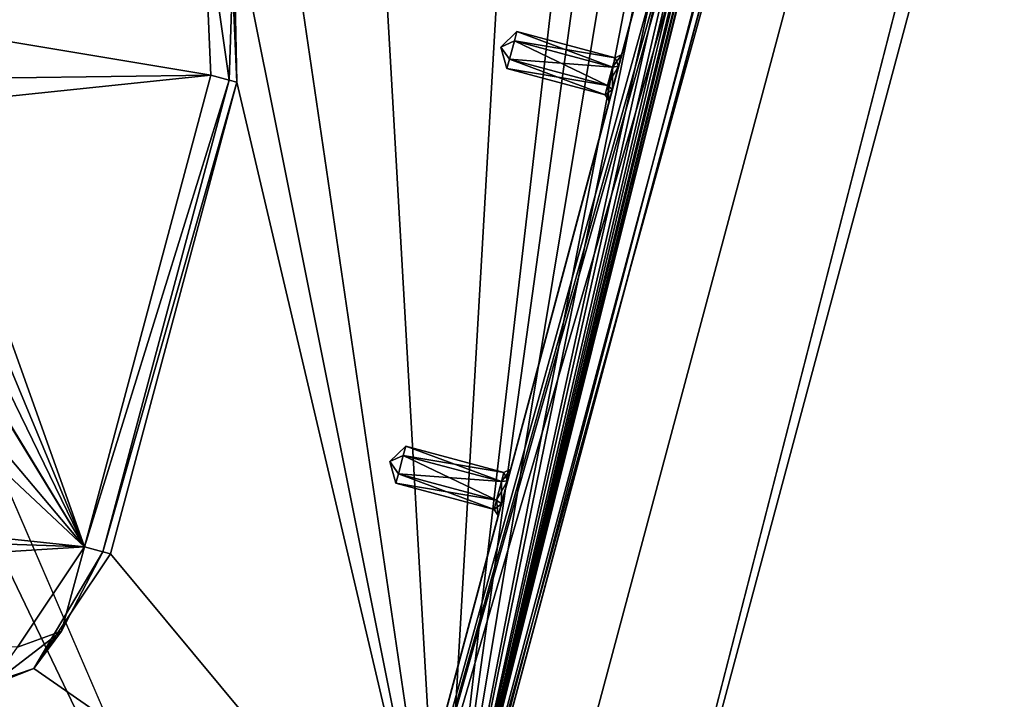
# Model space of a CAD drawing. Header units: inches. Extents: x -12.5 to 12.5, y -27.4 to 0.
# Tile 38 of 136: x 4.2 to 6.5, y -25.9 to -24.3. Entities that reach past the tile are written whole.
import ezdxf

# ---------------------------------------------------------------- set-up
doc = ezdxf.new("R2010")
doc.units = ezdxf.units.IN
doc.header["$LTSCALE"] = 52.148148
doc.header["$MEASUREMENT"] = 0
for name, color, linetype in [('1', 7, 'CONTINUOUS'), ('106', 7, 'CONTINUOUS'), ('113', 7, 'CONTINUOUS'), ('116', 7, 'CONTINUOUS'), ('1177', 7, 'CONTINUOUS'), ('1178', 7, 'CONTINUOUS'), ('1179', 7, 'CONTINUOUS'), ('123', 7, 'CONTINUOUS'), ('125', 7, 'CONTINUOUS'), ('126', 7, 'CONTINUOUS'), ('127', 7, 'CONTINUOUS'), ('2', 7, 'CONTINUOUS'), ('2060', 7, 'CONTINUOUS'), ('2061', 7, 'CONTINUOUS'), ('2062', 7, 'CONTINUOUS'), ('2063', 7, 'CONTINUOUS'), ('2064', 7, 'CONTINUOUS'), ('2065', 7, 'CONTINUOUS'), ('2066', 7, 'CONTINUOUS'), ('2067', 7, 'CONTINUOUS'), ('2068', 7, 'CONTINUOUS'), ('2069', 7, 'CONTINUOUS'), ('2070', 7, 'CONTINUOUS'), ('2071', 7, 'CONTINUOUS'), ('26', 7, 'CONTINUOUS'), ('4', 7, 'CONTINUOUS'), ('74', 7, 'CONTINUOUS'), ('81', 7, 'CONTINUOUS'), ('9', 7, 'CONTINUOUS')]:
    doc.layers.add(name, color=color, linetype=linetype)

msp = doc.modelspace()

# ---------------------------------------------------------------- linework, layer by layer
at = {"layer": '1', "linetype": 'Continuous'}
for points in [[(3.3795, -24.259), (3.7165, -24.7877), (12.2412, -0.07), (3.3795, -24.259)], [(3.7165, -24.7877), (3.8415, -24.7877), (12.2412, -0.07), (3.7165, -24.7877)], [(3.8415, -24.7877), (3.904, -24.896), (12.2412, -0.07), (3.8415, -24.7877)], [(12.2412, -0.07), (3.904, -24.896), (4.9442, -27.303), (12.2412, -0.07)], [(3.904, -24.896), (3.8415, -25.0043), (4.9442, -27.303), (3.904, -24.896)], [(3.8415, -25.0043), (-4.9442, -27.303), (4.9442, -27.303), (3.8415, -25.0043)]]:
    msp.add_3dface(points, dxfattribs=at)
at = {"layer": '106', "color": 9, "linetype": 'Continuous', "true_color": 0xbfc4ba}
for points in [[(5.1445, -26.5063, -3.07), (11.9432, -1.1333, -3.07), (12.1412, -1.1863, -3.07), (5.1445, -26.5063, -3.07)], [(5.3425, -26.5593, -3.07), (5.1445, -26.5063, -3.07), (12.1412, -1.1863, -3.07), (5.3425, -26.5593, -3.07)]]:
    msp.add_3dface(points, dxfattribs=at)
at = {"layer": '113', "linetype": 'Continuous'}
for points in [[(5.1445, -26.5063, -3.3), (11.9432, -1.1333, -3.3), (5.1445, -26.5063, -3.07), (5.1445, -26.5063, -3.3)], [(11.9432, -1.1333, -3.3), (11.9432, -1.1333, -3.07), (5.1445, -26.5063, -3.07), (11.9432, -1.1333, -3.3)]]:
    msp.add_3dface(points, dxfattribs=at)
at = {"layer": '116', "linetype": 'Continuous'}
for points in [[(12.1412, -1.1863, -3.3), (5.3425, -26.5593, -3.3), (12.1412, -1.1863, -3.07), (12.1412, -1.1863, -3.3)], [(5.3425, -26.5593, -3.3), (5.3425, -26.5593, -3.07), (12.1412, -1.1863, -3.07), (5.3425, -26.5593, -3.3)]]:
    msp.add_3dface(points, dxfattribs=at)
at = {"layer": '1177', "linetype": 'Continuous'}
for points in [[(4.6481, -24.0295, -0.438), (4.6678, -24.4801, -0.438), (4.6608, -24.1433, -0.3935), (4.6481, -24.0295, -0.438)], [(4.6069, -24.4638, -0.375), (4.5889, -24.0511, -0.375), (4.65, -24.4753, -0.3935), (4.6069, -24.4638, -0.375)], [(4.65, -24.4753, -0.3935), (4.5889, -24.0511, -0.375), (4.6608, -24.1433, -0.3935), (4.65, -24.4753, -0.3935)], [(4.6678, -24.4801, -0.438), (4.65, -24.4753, -0.3935), (4.6608, -24.1433, -0.3935), (4.6678, -24.4801, -0.438)]]:
    msp.add_3dface(points, dxfattribs=at)
at = {"layer": '1178', "linetype": 'Continuous'}
for points in [[(4.3124, -25.5631, -0.375), (4.6069, -24.4638, -0.375), (4.65, -24.4753, -0.3935), (4.3124, -25.5631, -0.375)], [(4.3554, -25.5746, -0.3935), (4.3124, -25.5631, -0.375), (4.65, -24.4753, -0.3935), (4.3554, -25.5746, -0.3935)], [(4.6678, -24.4801, -0.438), (4.3554, -25.5746, -0.3935), (4.65, -24.4753, -0.3935), (4.6678, -24.4801, -0.438)], [(4.6678, -24.4801, -0.438), (4.3732, -25.5794, -0.438), (4.3554, -25.5746, -0.3935), (4.6678, -24.4801, -0.438)]]:
    msp.add_3dface(points, dxfattribs=at)
at = {"layer": '1179', "linetype": 'Continuous'}
for points in [[(4.1563, -25.7967, -0.375), (4.3124, -25.5631, -0.375), (4.2592, -25.7595, -0.3935), (4.1563, -25.7967, -0.375)], [(4.3732, -25.5794, -0.438), (4.1947, -25.8467, -0.438), (4.3554, -25.5746, -0.3935), (4.3732, -25.5794, -0.438)], [(4.1947, -25.8467, -0.438), (4.2592, -25.7595, -0.3935), (4.3554, -25.5746, -0.3935), (4.1947, -25.8467, -0.438)], [(4.2592, -25.7595, -0.3935), (4.3124, -25.5631, -0.375), (4.3554, -25.5746, -0.3935), (4.2592, -25.7595, -0.3935)], [(4.0938, -25.8864, -0.3935), (4.1563, -25.7967, -0.375), (4.2592, -25.7595, -0.3935), (4.0938, -25.8864, -0.3935)], [(4.1947, -25.8467, -0.438), (4.0938, -25.8864, -0.3935), (4.2592, -25.7595, -0.3935), (4.1947, -25.8467, -0.438)], [(4.1947, -25.8467, -0.438), (3.8903, -25.95, -0.438), (4.0938, -25.8864, -0.3935), (4.1947, -25.8467, -0.438)]]:
    msp.add_3dface(points, dxfattribs=at)
at = {"layer": '123', "linetype": 'Continuous'}
for points in [[(4.7722, -27.373, -2.782), (12.375, 0, -2.782), (12.1068, 0, -2.782), (4.7722, -27.373, -2.782)], [(12.375, 0, -2.782), (4.7722, -27.373, -2.782), (12.4634, -0.0366, -2.782), (12.375, 0, -2.782)], [(4.7722, -27.373, -2.782), (12.5, -0.125, -2.782), (12.4634, -0.0366, -2.782), (4.7722, -27.373, -2.782)], [(4.7722, -27.373, -2.782), (12.5, -0.9296, -2.782), (12.5, -0.125, -2.782), (4.7722, -27.373, -2.782)], [(4.7722, -27.373, -2.782), (5.4393, -27.2804, -2.782), (12.5, -0.9296, -2.782), (4.7722, -27.373, -2.782)]]:
    msp.add_3dface(points, dxfattribs=at)
at = {"layer": '125', "linetype": 'Continuous'}
for points in [[(12.2412, -0.07), (4.9442, -27.303), (12.2412, -0.07, -0.25), (12.2412, -0.07)], [(12.2412, -0.07, -0.25), (4.9442, -27.303), (12.2077, -0.195, -0.25), (12.2412, -0.07, -0.25)], [(4.9442, -27.303), (11.8127, -1.6694, -0.3911), (12.2077, -0.195, -0.25), (4.9442, -27.303)], [(12.1408, -0.445, -1.11), (5.0595, -26.8728, -1.0059), (5.0447, -26.928, -1.11), (12.1408, -0.445, -1.11)], [(5.1013, -26.7168, -1.0059), (5.0595, -26.8728, -1.0059), (12.1408, -0.445, -1.11), (5.1013, -26.7168, -1.0059)], [(5.9035, -23.7229, -1.0059), (5.1013, -26.7168, -1.0059), (12.1408, -0.445, -1.11), (5.9035, -23.7229, -1.0059)], [(11.8127, -1.6694, -0.3911), (4.9442, -27.303), (11.7709, -1.8254, -0.3911), (11.8127, -1.6694, -0.3911)], [(11.7709, -1.8254, -0.3911), (4.9442, -27.303), (10.9687, -4.8192, -0.3911), (11.7709, -1.8254, -0.3911)], [(10.9687, -4.8192, -0.3911), (4.9442, -27.303), (10.9269, -4.9752, -0.3911), (10.9687, -4.8192, -0.3911)], [(10.9269, -4.9752, -0.3911), (4.9442, -27.303), (10.1247, -7.9691, -0.3911), (10.9269, -4.9752, -0.3911)], [(10.1247, -7.9691, -0.3911), (4.9442, -27.303), (10.0829, -8.1251, -0.3911), (10.1247, -7.9691, -0.3911)], [(10.0829, -8.1251, -0.3911), (4.9442, -27.303), (9.2807, -11.119, -0.3911), (10.0829, -8.1251, -0.3911)], [(9.2807, -11.119, -0.3911), (4.9442, -27.303), (9.2389, -11.275, -0.3911), (9.2807, -11.119, -0.3911)], [(9.2389, -11.275, -0.3911), (4.9442, -27.303), (8.4367, -14.2689, -0.3911), (9.2389, -11.275, -0.3911)], [(8.4367, -14.2689, -0.3911), (4.9442, -27.303), (8.3949, -14.4249, -0.3911), (8.4367, -14.2689, -0.3911)], [(8.3949, -14.4249, -0.3911), (4.9442, -27.303), (7.5927, -17.4188, -0.3911), (8.3949, -14.4249, -0.3911)], [(7.5927, -17.4188, -0.3911), (4.9442, -27.303), (7.5509, -17.5748, -0.3911), (7.5927, -17.4188, -0.3911)], [(7.5509, -17.5748, -0.3911), (4.9442, -27.303), (7.53, -17.6528, -0.531), (7.5509, -17.5748, -0.3911)], [(7.53, -17.6528, -0.531), (4.9442, -27.303), (6.7486, -20.5687, -0.3911), (7.53, -17.6528, -0.531)], [(6.7486, -20.5687, -0.3911), (4.9442, -27.303), (6.7068, -20.7247, -0.3911), (6.7486, -20.5687, -0.3911)], [(6.7068, -20.7247, -0.3911), (4.9442, -27.303), (6.6859, -20.8027, -0.531), (6.7068, -20.7247, -0.3911)], [(6.6859, -20.8027, -0.531), (4.9442, -27.303), (5.9046, -23.7186, -0.3911), (6.6859, -20.8027, -0.531)], [(5.9046, -23.7186, -0.3911), (4.9442, -27.303), (5.8628, -23.8745, -0.3911), (5.9046, -23.7186, -0.3911)], [(5.9035, -23.7229, -1.0059), (5.1222, -26.6388, -0.866), (5.1013, -26.7168, -1.0059), (5.9035, -23.7229, -1.0059)], [(5.9035, -23.7229, -1.0059), (5.8826, -23.8009, -0.866), (5.1222, -26.6388, -0.866), (5.9035, -23.7229, -1.0059)], [(5.8826, -23.8009, -0.866), (5.8419, -23.9525, -0.531), (5.1222, -26.6388, -0.866), (5.8826, -23.8009, -0.866)], [(5.8628, -23.8745, -0.3911), (4.9442, -27.303), (5.8419, -23.9525, -0.531), (5.8628, -23.8745, -0.3911)], [(5.8419, -23.9525, -0.531), (4.9442, -27.303), (5.0606, -26.8684, -0.3911), (5.8419, -23.9525, -0.531)], [(5.0815, -26.7904, -0.531), (5.8419, -23.9525, -0.531), (5.0606, -26.8684, -0.3911), (5.0815, -26.7904, -0.531)], [(5.8419, -23.9525, -0.531), (5.0815, -26.7904, -0.531), (5.1222, -26.6388, -0.866), (5.8419, -23.9525, -0.531)]]:
    msp.add_3dface(points, dxfattribs=at)
at = {"layer": '126', "linetype": 'Continuous'}
for points in [[(11.9875, -0.445, -1.11), (5.0447, -26.928, -1.11), (4.8914, -26.928, -1.11), (11.9875, -0.445, -1.11)], [(12.1408, -0.445, -1.11), (5.0447, -26.928, -1.11), (11.9875, -0.445, -1.11), (12.1408, -0.445, -1.11)]]:
    msp.add_3dface(points, dxfattribs=at)
at = {"layer": '127', "color": 253, "linetype": 'Continuous', "true_color": 0xaab2c4}
for points in [[(4.7722, -27.373, -2.782), (12.1068, 0, -2.782), (5.5428, -24.4972, -2.4165), (4.7722, -27.373, -2.782)], [(5.5428, -24.4972, -2.4165), (12.1068, 0, -2.782), (5.5573, -24.4431, -2.4165), (5.5428, -24.4972, -2.4165)], [(5.5573, -24.4431, -2.4165), (12.1068, 0, -2.782), (5.5645, -24.416, -2.368), (5.5573, -24.4431, -2.4165)], [(12.1068, 0, -2.782), (7.0173, -18.9943, -2.4165), (5.5645, -24.416, -2.368), (12.1068, 0, -2.782)], [(4.8914, -26.928, -1.11), (10.845, -4.7091, -1.292), (11.9875, -0.445, -1.11), (4.8914, -26.928, -1.11)], [(10.845, -4.7091, -1.292), (4.8914, -26.928, -1.11), (10.8285, -4.7706, -1.309), (10.845, -4.7091, -1.292)], [(10.8285, -4.7706, -1.309), (4.8914, -26.928, -1.11), (10.6552, -5.4172, -1.3195), (10.8285, -4.7706, -1.309)], [(10.6552, -5.4172, -1.3195), (4.8914, -26.928, -1.11), (10.6407, -5.4713, -1.3195), (10.6552, -5.4172, -1.3195)], [(4.8914, -26.928, -1.11), (9.1569, -11.0092, -1.292), (10.6407, -5.4713, -1.3195), (4.8914, -26.928, -1.11)], [(9.1569, -11.0092, -1.292), (4.8914, -26.928, -1.11), (9.1404, -11.0707, -1.309), (9.1569, -11.0092, -1.292)], [(9.1404, -11.0707, -1.309), (4.8914, -26.928, -1.11), (8.9729, -11.6958, -1.3195), (9.1404, -11.0707, -1.309)], [(8.9729, -11.6958, -1.3195), (4.8914, -26.928, -1.11), (8.9584, -11.7499, -1.3195), (8.9729, -11.6958, -1.3195)], [(4.8914, -26.928, -1.11), (8.9512, -11.7769, -1.368), (8.9584, -11.7499, -1.3195), (4.8914, -26.928, -1.11)], [(4.8914, -26.928, -1.11), (7.4688, -17.3091, -1.292), (8.9512, -11.7769, -1.368), (4.8914, -26.928, -1.11)], [(7.4688, -17.3091, -1.292), (4.8914, -26.928, -1.11), (7.4524, -17.3705, -1.309), (7.4688, -17.3091, -1.292)], [(7.4524, -17.3705, -1.309), (4.8914, -26.928, -1.11), (7.2906, -17.9743, -1.3195), (7.4524, -17.3705, -1.309)], [(7.2906, -17.9743, -1.3195), (4.8914, -26.928, -1.11), (7.2761, -18.0284, -1.3195), (7.2906, -17.9743, -1.3195)], [(4.8914, -26.928, -1.11), (7.2688, -18.0554, -1.368), (7.2761, -18.0284, -1.3195), (4.8914, -26.928, -1.11)], [(4.8914, -26.928, -1.11), (5.7807, -23.6091, -1.292), (7.2688, -18.0554, -1.368), (4.8914, -26.928, -1.11)], [(7.0173, -18.9943, -2.4165), (5.7807, -23.6091, -2.042), (5.5645, -24.416, -2.368), (7.0173, -18.9943, -2.4165)], [(5.7807, -23.6091, -1.292), (4.8914, -26.928, -1.11), (5.7643, -23.6705, -1.309), (5.7807, -23.6091, -1.292)], [(5.7807, -23.6091, -2.042), (5.7643, -23.6705, -2.025), (5.5645, -24.416, -2.368), (5.7807, -23.6091, -2.042)], [(4.8914, -26.928, -1.11), (5.748, -23.7313, -1.417), (5.7643, -23.6705, -1.309), (4.8914, -26.928, -1.11)], [(5.7643, -23.6705, -2.025), (5.748, -23.7313, -1.917), (5.5645, -24.416, -2.368), (5.7643, -23.6705, -2.025)], [(5.748, -23.7313, -1.417), (4.8914, -26.928, -1.11), (5.2985, -25.409, -1.3195), (5.748, -23.7313, -1.417)], [(5.748, -23.7313, -1.917), (5.748, -23.7313, -1.417), (5.2985, -25.409, -1.3195), (5.748, -23.7313, -1.917)], [(5.748, -23.7313, -1.917), (5.2985, -25.409, -1.3195), (5.5573, -24.4431, -2.3195), (5.748, -23.7313, -1.917)], [(5.5645, -24.416, -2.368), (5.748, -23.7313, -1.917), (5.5573, -24.4431, -2.3195), (5.5645, -24.416, -2.368)], [(5.5573, -24.4431, -2.3195), (5.2985, -25.409, -1.3195), (5.5428, -24.4972, -2.3195), (5.5573, -24.4431, -2.3195)], [(4.8653, -27.0254, -1.0902), (4.7722, -27.373, -2.782), (5.5428, -24.4972, -2.4165), (4.8653, -27.0254, -1.0902)], [(4.8914, -26.928, -1.11), (4.8653, -27.0254, -1.0902), (5.5428, -24.4972, -2.4165), (4.8914, -26.928, -1.11)], [(5.284, -25.4631, -1.4165), (4.8914, -26.928, -1.11), (5.5428, -24.4972, -2.4165), (5.284, -25.4631, -1.4165)], [(5.2985, -25.409, -1.4165), (5.284, -25.4631, -1.4165), (5.5428, -24.4972, -2.4165), (5.2985, -25.409, -1.4165)], [(5.3057, -25.382, -1.368), (5.2985, -25.409, -1.4165), (5.5428, -24.4972, -2.4165), (5.3057, -25.382, -1.368)], [(5.2985, -25.409, -1.3195), (5.5355, -24.5242, -2.368), (5.5428, -24.4972, -2.3195), (5.2985, -25.409, -1.3195)], [(5.5355, -24.5242, -2.368), (5.3057, -25.382, -1.368), (5.5428, -24.4972, -2.4165), (5.5355, -24.5242, -2.368)], [(5.2985, -25.409, -1.3195), (5.3057, -25.382, -1.368), (5.5355, -24.5242, -2.368), (5.2985, -25.409, -1.3195)], [(5.2985, -25.409, -1.3195), (4.8914, -26.928, -1.11), (5.284, -25.4631, -1.3195), (5.2985, -25.409, -1.3195)], [(5.2767, -25.4901, -1.368), (4.8914, -26.928, -1.11), (5.284, -25.4631, -1.4165), (5.2767, -25.4901, -1.368)], [(4.8914, -26.928, -1.11), (5.2767, -25.4901, -1.368), (5.284, -25.4631, -1.3195), (4.8914, -26.928, -1.11)]]:
    msp.add_3dface(points, dxfattribs=at)
at = {"layer": '2', "linetype": 'Continuous'}
for points in [[(5.4393, -27.2804, -3.3), (12.1412, -1.1863, -3.3), (12.5, -0.9296, -3.3), (5.4393, -27.2804, -3.3)], [(11.9432, -1.1333, -3.3), (5.1445, -26.5063, -3.3), (11.4685, -1.2016, -3.3), (11.9432, -1.1333, -3.3)], [(5.3425, -26.5593, -3.3), (12.1412, -1.1863, -3.3), (5.4393, -27.2804, -3.3), (5.3425, -26.5593, -3.3)], [(11.4685, -1.2016, -3.3), (5.1445, -26.5063, -3.3), (10.646, -4.448, -3.3), (11.4685, -1.2016, -3.3)], [(10.646, -4.448, -3.3), (5.1445, -26.5063, -3.3), (10.5585, -4.5996, -3.3), (10.646, -4.448, -3.3)], [(10.5585, -4.5996, -3.3), (5.1445, -26.5063, -3.3), (9.802, -7.598, -3.3), (10.5585, -4.5996, -3.3)], [(9.802, -7.598, -3.3), (5.1445, -26.5063, -3.3), (9.7145, -7.7496, -3.3), (9.802, -7.598, -3.3)], [(9.7145, -7.7496, -3.3), (5.1445, -26.5063, -3.3), (8.958, -10.748, -3.3), (9.7145, -7.7496, -3.3)], [(8.958, -10.748, -3.3), (5.1445, -26.5063, -3.3), (8.8705, -10.8996, -3.3), (8.958, -10.748, -3.3)], [(8.8705, -10.8996, -3.3), (5.1445, -26.5063, -3.3), (8.114, -13.898, -3.3), (8.8705, -10.8996, -3.3)], [(8.114, -13.898, -3.3), (5.1445, -26.5063, -3.3), (8.0265, -14.0496, -3.3), (8.114, -13.898, -3.3)], [(8.0265, -14.0496, -3.3), (5.1445, -26.5063, -3.3), (7.27, -17.048, -3.3), (8.0265, -14.0496, -3.3)], [(7.27, -17.048, -3.3), (5.1445, -26.5063, -3.3), (7.1825, -17.1996, -3.3), (7.27, -17.048, -3.3)], [(7.1825, -17.1996, -3.3), (5.1445, -26.5063, -3.3), (6.426, -20.198, -3.3), (7.1825, -17.1996, -3.3)], [(6.426, -20.198, -3.3), (5.1445, -26.5063, -3.3), (6.3385, -20.3496, -3.3), (6.426, -20.198, -3.3)], [(6.3385, -20.3496, -3.3), (5.1445, -26.5063, -3.3), (6.1635, -20.3496, -3.3), (6.3385, -20.3496, -3.3)], [(6.1635, -20.3496, -3.3), (5.1445, -26.5063, -3.3), (5.581, -23.348, -3.3), (6.1635, -20.3496, -3.3)], [(5.581, -23.348, -3.3), (5.1445, -26.5063, -3.3), (5.4935, -23.4996, -3.3), (5.581, -23.348, -3.3)], [(5.1445, -26.5063, -3.3), (4.9835, -23.6995, -3.3), (5.3185, -23.4996, -3.3), (5.1445, -26.5063, -3.3)], [(5.4935, -23.4996, -3.3), (5.1445, -26.5063, -3.3), (5.3185, -23.4996, -3.3), (5.4935, -23.4996, -3.3)], [(4.9835, -23.6995, -3.3), (5.1445, -26.5063, -3.3), (4.7483, -23.8125, -3.3), (4.9835, -23.6995, -3.3)], [(4.7483, -23.8125, -3.3), (5.1445, -26.5063, -3.3), (4.6486, -24.0307, -3.3), (4.7483, -23.8125, -3.3)], [(4.6486, -24.0307, -3.3), (5.1445, -26.5063, -3.3), (4.6678, -24.4801, -3.3), (4.6486, -24.0307, -3.3)], [(4.6678, -24.4801, -3.3), (5.1445, -26.5063, -3.3), (4.3732, -25.5794, -3.3), (4.6678, -24.4801, -3.3)], [(4.3732, -25.5794, -3.3), (5.1445, -26.5063, -3.3), (4.1947, -25.8467, -3.3), (4.3732, -25.5794, -3.3)], [(4.1947, -25.8467, -3.3), (5.1445, -26.5063, -3.3), (3.8903, -25.95, -3.3), (4.1947, -25.8467, -3.3)]]:
    msp.add_3dface(points, dxfattribs=at)
at = {"layer": '2060', "linetype": 'Continuous'}
for points in [[(5.0612, -25.3284, -1.368), (5.0239, -25.3644, -1.368), (5.0555, -25.3499, -1.4065), (5.0612, -25.3284, -1.368)], [(5.0555, -25.3499, -1.4065), (5.0239, -25.3644, -1.368), (5.044, -25.3928, -1.4065), (5.0555, -25.3499, -1.4065)], [(5.044, -25.3928, -1.4065), (5.0239, -25.3644, -1.368), (5.0382, -25.4143, -1.368), (5.044, -25.3928, -1.4065)]]:
    msp.add_3dface(points, dxfattribs=at)
at = {"layer": '2061', "linetype": 'Continuous'}
for points in [[(5.0612, -25.3284, -1.368), (5.0555, -25.3499, -1.4065), (5.2899, -25.3896, -1.368), (5.0612, -25.3284, -1.368)], [(5.0555, -25.3499, -1.4065), (5.044, -25.3928, -1.4065), (5.2842, -25.4111, -1.4065), (5.0555, -25.3499, -1.4065)], [(5.2899, -25.3896, -1.368), (5.0555, -25.3499, -1.4065), (5.2842, -25.4111, -1.4065), (5.2899, -25.3896, -1.368)], [(5.044, -25.3928, -1.4065), (5.0382, -25.4143, -1.368), (5.2727, -25.4541, -1.4065), (5.044, -25.3928, -1.4065)], [(5.2842, -25.4111, -1.4065), (5.044, -25.3928, -1.4065), (5.2727, -25.4541, -1.4065), (5.2842, -25.4111, -1.4065)], [(5.2727, -25.4541, -1.4065), (5.0382, -25.4143, -1.368), (5.2669, -25.4756, -1.368), (5.2727, -25.4541, -1.4065)]]:
    msp.add_3dface(points, dxfattribs=at)
at = {"layer": '2062', "linetype": 'Continuous'}
for points in [[(5.2985, -25.409, -1.4165), (5.3057, -25.382, -1.368), (5.2842, -25.4111, -1.4065), (5.2985, -25.409, -1.4165)], [(5.3057, -25.382, -1.368), (5.2899, -25.3896, -1.368), (5.2842, -25.4111, -1.4065), (5.3057, -25.382, -1.368)], [(5.284, -25.4631, -1.4165), (5.2985, -25.409, -1.4165), (5.2727, -25.4541, -1.4065), (5.284, -25.4631, -1.4165)], [(5.2985, -25.409, -1.4165), (5.2842, -25.4111, -1.4065), (5.2727, -25.4541, -1.4065), (5.2985, -25.409, -1.4165)], [(5.284, -25.4631, -1.4165), (5.2727, -25.4541, -1.4065), (5.2669, -25.4756, -1.368), (5.284, -25.4631, -1.4165)], [(5.2767, -25.4901, -1.368), (5.284, -25.4631, -1.4165), (5.2669, -25.4756, -1.368), (5.2767, -25.4901, -1.368)]]:
    msp.add_3dface(points, dxfattribs=at)
at = {"layer": '2063', "linetype": 'Continuous'}
for points in [[(5.0239, -25.3644, -1.368), (5.0612, -25.3284, -1.368), (5.0555, -25.3499, -1.3295), (5.0239, -25.3644, -1.368)], [(5.044, -25.3928, -1.3295), (5.0239, -25.3644, -1.368), (5.0555, -25.3499, -1.3295), (5.044, -25.3928, -1.3295)], [(5.0382, -25.4143, -1.368), (5.0239, -25.3644, -1.368), (5.044, -25.3928, -1.3295), (5.0382, -25.4143, -1.368)]]:
    msp.add_3dface(points, dxfattribs=at)
at = {"layer": '2064', "linetype": 'Continuous'}
for points in [[(5.0555, -25.3499, -1.3295), (5.0612, -25.3284, -1.368), (5.2842, -25.4111, -1.3295), (5.0555, -25.3499, -1.3295)], [(5.0612, -25.3284, -1.368), (5.2899, -25.3896, -1.368), (5.2842, -25.4111, -1.3295), (5.0612, -25.3284, -1.368)], [(5.044, -25.3928, -1.3295), (5.0555, -25.3499, -1.3295), (5.2727, -25.4541, -1.3295), (5.044, -25.3928, -1.3295)], [(5.2727, -25.4541, -1.3295), (5.0555, -25.3499, -1.3295), (5.2842, -25.4111, -1.3295), (5.2727, -25.4541, -1.3295)], [(5.2669, -25.4756, -1.368), (5.0382, -25.4143, -1.368), (5.044, -25.3928, -1.3295), (5.2669, -25.4756, -1.368)], [(5.2669, -25.4756, -1.368), (5.044, -25.3928, -1.3295), (5.2727, -25.4541, -1.3295), (5.2669, -25.4756, -1.368)]]:
    msp.add_3dface(points, dxfattribs=at)
at = {"layer": '2065', "linetype": 'Continuous'}
for points in [[(5.2899, -25.3896, -1.368), (5.2985, -25.409, -1.3195), (5.2842, -25.4111, -1.3295), (5.2899, -25.3896, -1.368)], [(5.3057, -25.382, -1.368), (5.2985, -25.409, -1.3195), (5.2899, -25.3896, -1.368), (5.3057, -25.382, -1.368)], [(5.284, -25.4631, -1.3195), (5.2727, -25.4541, -1.3295), (5.2842, -25.4111, -1.3295), (5.284, -25.4631, -1.3195)], [(5.2985, -25.409, -1.3195), (5.284, -25.4631, -1.3195), (5.2842, -25.4111, -1.3295), (5.2985, -25.409, -1.3195)], [(5.2767, -25.4901, -1.368), (5.2669, -25.4756, -1.368), (5.2727, -25.4541, -1.3295), (5.2767, -25.4901, -1.368)], [(5.284, -25.4631, -1.3195), (5.2767, -25.4901, -1.368), (5.2727, -25.4541, -1.3295), (5.284, -25.4631, -1.3195)]]:
    msp.add_3dface(points, dxfattribs=at)
at = {"layer": '2066', "linetype": 'Continuous'}
for points in [[(5.3201, -24.3624, -2.368), (5.2827, -24.3985, -2.368), (5.3143, -24.3839, -2.4065), (5.3201, -24.3624, -2.368)], [(5.3143, -24.3839, -2.4065), (5.2827, -24.3985, -2.368), (5.3028, -24.4269, -2.4065), (5.3143, -24.3839, -2.4065)], [(5.3028, -24.4269, -2.4065), (5.2827, -24.3985, -2.368), (5.297, -24.4484, -2.368), (5.3028, -24.4269, -2.4065)]]:
    msp.add_3dface(points, dxfattribs=at)
at = {"layer": '2067', "linetype": 'Continuous'}
for points in [[(5.3201, -24.3624, -2.368), (5.3143, -24.3839, -2.4065), (5.5488, -24.4237, -2.368), (5.3201, -24.3624, -2.368)], [(5.3143, -24.3839, -2.4065), (5.3028, -24.4269, -2.4065), (5.543, -24.4452, -2.4065), (5.3143, -24.3839, -2.4065)], [(5.5488, -24.4237, -2.368), (5.3143, -24.3839, -2.4065), (5.543, -24.4452, -2.4065), (5.5488, -24.4237, -2.368)], [(5.3028, -24.4269, -2.4065), (5.297, -24.4484, -2.368), (5.5315, -24.4882, -2.4065), (5.3028, -24.4269, -2.4065)], [(5.543, -24.4452, -2.4065), (5.3028, -24.4269, -2.4065), (5.5315, -24.4882, -2.4065), (5.543, -24.4452, -2.4065)], [(5.5315, -24.4882, -2.4065), (5.297, -24.4484, -2.368), (5.5257, -24.5097, -2.368), (5.5315, -24.4882, -2.4065)]]:
    msp.add_3dface(points, dxfattribs=at)
at = {"layer": '2068', "linetype": 'Continuous'}
for points in [[(5.5573, -24.4431, -2.4165), (5.5645, -24.416, -2.368), (5.543, -24.4452, -2.4065), (5.5573, -24.4431, -2.4165)], [(5.5645, -24.416, -2.368), (5.5488, -24.4237, -2.368), (5.543, -24.4452, -2.4065), (5.5645, -24.416, -2.368)], [(5.5428, -24.4972, -2.4165), (5.5573, -24.4431, -2.4165), (5.5315, -24.4882, -2.4065), (5.5428, -24.4972, -2.4165)], [(5.5573, -24.4431, -2.4165), (5.543, -24.4452, -2.4065), (5.5315, -24.4882, -2.4065), (5.5573, -24.4431, -2.4165)], [(5.5428, -24.4972, -2.4165), (5.5315, -24.4882, -2.4065), (5.5257, -24.5097, -2.368), (5.5428, -24.4972, -2.4165)], [(5.5355, -24.5242, -2.368), (5.5428, -24.4972, -2.4165), (5.5257, -24.5097, -2.368), (5.5355, -24.5242, -2.368)]]:
    msp.add_3dface(points, dxfattribs=at)
at = {"layer": '2069', "linetype": 'Continuous'}
for points in [[(5.2827, -24.3985, -2.368), (5.3201, -24.3624, -2.368), (5.3143, -24.3839, -2.3295), (5.2827, -24.3985, -2.368)], [(5.3028, -24.4269, -2.3295), (5.2827, -24.3985, -2.368), (5.3143, -24.3839, -2.3295), (5.3028, -24.4269, -2.3295)], [(5.297, -24.4484, -2.368), (5.2827, -24.3985, -2.368), (5.3028, -24.4269, -2.3295), (5.297, -24.4484, -2.368)]]:
    msp.add_3dface(points, dxfattribs=at)
at = {"layer": '2070', "linetype": 'Continuous'}
for points in [[(5.3143, -24.3839, -2.3295), (5.3201, -24.3624, -2.368), (5.543, -24.4452, -2.3295), (5.3143, -24.3839, -2.3295)], [(5.3201, -24.3624, -2.368), (5.5488, -24.4237, -2.368), (5.543, -24.4452, -2.3295), (5.3201, -24.3624, -2.368)], [(5.3028, -24.4269, -2.3295), (5.3143, -24.3839, -2.3295), (5.5315, -24.4882, -2.3295), (5.3028, -24.4269, -2.3295)], [(5.5315, -24.4882, -2.3295), (5.3143, -24.3839, -2.3295), (5.543, -24.4452, -2.3295), (5.5315, -24.4882, -2.3295)], [(5.5257, -24.5097, -2.368), (5.297, -24.4484, -2.368), (5.3028, -24.4269, -2.3295), (5.5257, -24.5097, -2.368)], [(5.5257, -24.5097, -2.368), (5.3028, -24.4269, -2.3295), (5.5315, -24.4882, -2.3295), (5.5257, -24.5097, -2.368)]]:
    msp.add_3dface(points, dxfattribs=at)
at = {"layer": '2071', "linetype": 'Continuous'}
for points in [[(5.5488, -24.4237, -2.368), (5.5573, -24.4431, -2.3195), (5.543, -24.4452, -2.3295), (5.5488, -24.4237, -2.368)], [(5.5645, -24.416, -2.368), (5.5573, -24.4431, -2.3195), (5.5488, -24.4237, -2.368), (5.5645, -24.416, -2.368)], [(5.5428, -24.4972, -2.3195), (5.5315, -24.4882, -2.3295), (5.543, -24.4452, -2.3295), (5.5428, -24.4972, -2.3195)], [(5.5573, -24.4431, -2.3195), (5.5428, -24.4972, -2.3195), (5.543, -24.4452, -2.3295), (5.5573, -24.4431, -2.3195)], [(5.5355, -24.5242, -2.368), (5.5257, -24.5097, -2.368), (5.5315, -24.4882, -2.3295), (5.5355, -24.5242, -2.368)], [(5.5428, -24.4972, -2.3195), (5.5355, -24.5242, -2.368), (5.5315, -24.4882, -2.3295), (5.5428, -24.4972, -2.3195)]]:
    msp.add_3dface(points, dxfattribs=at)
at = {"layer": '26', "linetype": 'Continuous'}
for points in [[(4.6678, -24.4801, -3.3), (4.3732, -25.5794, -3.3), (4.3732, -25.5794, -0.438), (4.6678, -24.4801, -3.3)], [(4.6678, -24.4801, -3.3), (4.3732, -25.5794, -0.438), (4.6678, -24.4801, -0.438), (4.6678, -24.4801, -3.3)]]:
    msp.add_3dface(points, dxfattribs=at)
at = {"layer": '4', "linetype": 'Continuous'}
for points in [[(5.4393, -27.2804, -3.3), (12.5, -0.9296, -3.3), (5.4393, -27.2804, -2.782), (5.4393, -27.2804, -3.3)], [(5.4393, -27.2804, -2.782), (12.5, -0.9296, -3.3), (12.5, -0.9296, -2.782), (5.4393, -27.2804, -2.782)]]:
    msp.add_3dface(points, dxfattribs=at)
at = {"layer": '74', "linetype": 'Continuous'}
for points in [[(4.3732, -25.5794, -3.3), (4.1947, -25.8467, -3.3), (4.3732, -25.5794, -0.438), (4.3732, -25.5794, -3.3)], [(4.3732, -25.5794, -0.438), (4.1947, -25.8467, -3.3), (4.1947, -25.8467, -0.438), (4.3732, -25.5794, -0.438)], [(4.1947, -25.8467, -3.3), (3.8903, -25.95, -3.3), (4.1947, -25.8467, -0.438), (4.1947, -25.8467, -3.3)], [(3.8903, -25.95, -3.3), (3.8903, -25.95, -0.438), (4.1947, -25.8467, -0.438), (3.8903, -25.95, -3.3)]]:
    msp.add_3dface(points, dxfattribs=at)
at = {"layer": '81', "linetype": 'Continuous'}
for points in [[(4.6486, -24.0307, -3.3), (4.6678, -24.4801, -3.3), (4.6481, -24.0295, -0.438), (4.6486, -24.0307, -3.3)], [(4.6678, -24.4801, -3.3), (4.6678, -24.4801, -0.438), (4.6481, -24.0295, -0.438), (4.6678, -24.4801, -3.3)]]:
    msp.add_3dface(points, dxfattribs=at)
at = {"layer": '9', "linetype": 'Continuous'}
for points in [[(4.5889, -24.0511, -0.375), (4.6069, -24.4638, -0.375), (3.3795, -24.259, -0.375), (4.5889, -24.0511, -0.375)], [(4.6069, -24.4638, -0.375), (3.9095, -24.4732, -0.375), (3.3795, -24.259, -0.375), (4.6069, -24.4638, -0.375)], [(3.944, -24.533, -0.375), (3.9095, -24.4732, -0.375), (4.6069, -24.4638, -0.375), (3.944, -24.533, -0.375)], [(4.3124, -25.5631, -0.375), (3.944, -24.533, -0.375), (4.6069, -24.4638, -0.375), (4.3124, -25.5631, -0.375)], [(3.9095, -24.5928, -0.375), (3.944, -24.533, -0.375), (4.3124, -25.5631, -0.375), (3.9095, -24.5928, -0.375)], [(3.8405, -24.5928, -0.375), (3.9095, -24.5928, -0.375), (4.3124, -25.5631, -0.375), (3.8405, -24.5928, -0.375)], [(3.8415, -24.7877, -0.375), (3.8405, -24.5928, -0.375), (4.3124, -25.5631, -0.375), (3.8415, -24.7877, -0.375)], [(3.904, -24.896, -0.375), (3.8415, -24.7877, -0.375), (4.3124, -25.5631, -0.375), (3.904, -24.896, -0.375)], [(3.8415, -25.0043, -0.375), (3.904, -24.896, -0.375), (4.3124, -25.5631, -0.375), (3.8415, -25.0043, -0.375)], [(1.063, -25.22, -0.375), (3.7165, -25.0043, -0.375), (4.3124, -25.5631, -0.375), (1.063, -25.22, -0.375)], [(3.7165, -25.0043, -0.375), (3.8415, -25.0043, -0.375), (4.3124, -25.5631, -0.375), (3.7165, -25.0043, -0.375)], [(1.063, -25.45, -0.375), (1.063, -25.22, -0.375), (4.3124, -25.5631, -0.375), (1.063, -25.45, -0.375)], [(1.191, -25.759, -0.375), (1.063, -25.45, -0.375), (4.3124, -25.5631, -0.375), (1.191, -25.759, -0.375)], [(4.1563, -25.7967, -0.375), (1.191, -25.759, -0.375), (4.3124, -25.5631, -0.375), (4.1563, -25.7967, -0.375)]]:
    msp.add_3dface(points, dxfattribs=at)

doc.saveas('drawing.dxf')
